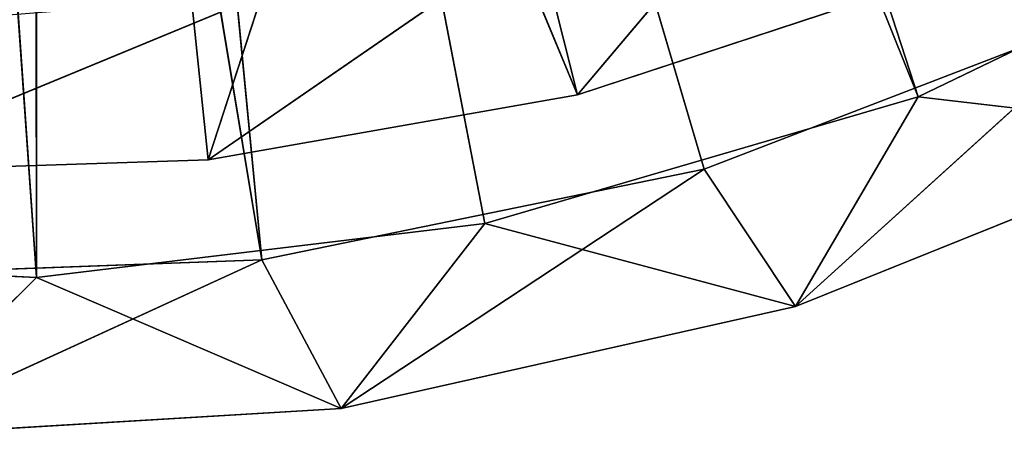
# Model space of a CAD drawing. Extents: x -629 to 424, y -11 to 55.
# Tile 33 of 256: x -600 to -591, y 0 to 4. Entities that reach past the tile are written whole.
import ezdxf

# ---------------------------------------------------------------- set-up
doc = ezdxf.new("R2010")
doc.units = 0
doc.header["$LTSCALE"] = 25.4
doc.layers.get('0').update_dxf_attribs({"color": 13, "linetype": 'CONTINUOUS'})

# ---------------------------------------------------------------- blocks, each defined once
blk = doc.blocks.new('IMBRIA-IV-9191-9192_STL_2')
at = {"color": 44}
for p, q in [((38.4554, 1352.295, 13.1066), (42.745, 1352.295, 12.9092)), ((42.745, 1352.295, 12.9092), (38.4554, 1258.295, 13.1066)), ((42.745, 1352.295, 12.9092), (38.4554, 1258.295, 13.1066)), ((38.4554, 1352.295, 13.1066), (42.745, 1352.295, 12.9092)), ((41.2263, 1254.295, 11.3975), (45.644, 1352.295, 11.663)), ((41.2263, 1254.295, 11.3975), (45.644, 1352.295, 11.663)), ((41.2263, 1352.295, 11.3975), (45.644, 1352.295, 11.663)), ((41.2263, 1352.295, 11.3975), (45.644, 1352.295, 11.663)), ((41.2263, 1352.295, 11.3975), (42.745, 1352.295, 12.9092)), ((41.2263, 1352.295, 11.3975), (42.745, 1352.295, 12.9092)), ((45.644, 1352.295, 11.663), (42.745, 1352.295, 12.9092)), ((42.745, 1352.295, 12.9092), (47.0085, 1352.295, 13.4206)), ((45.644, 1352.295, 11.663), (42.745, 1352.295, 12.9092)), ((47.0085, 1352.295, 13.4206), (42.745, 1258.295, 12.9092)), ((47.0085, 1352.295, 13.4206), (42.745, 1258.295, 12.9092)), ((42.745, 1352.295, 12.9092), (47.0085, 1352.295, 13.4206)), ((42.745, 1352.295, 12.9092), (42.745, 1258.295, 12.9092)), ((42.745, 1352.295, 12.9092), (42.745, 1258.295, 12.9092)), ((45.644, 1254.295, 11.663), (49.9619, 1352.295, 12.6336)), ((45.644, 1254.295, 11.663), (49.9619, 1352.295, 12.6336)), ((45.644, 1254.295, 11.663), (45.644, 1352.295, 11.663)), ((45.644, 1352.295, 11.663), (49.9619, 1352.295, 12.6336)), ((45.644, 1254.295, 11.663), (45.644, 1352.295, 11.663)), ((45.644, 1352.295, 11.663), (49.9619, 1352.295, 12.6336)), ((45.644, 1352.295, 11.663), (47.0085, 1352.295, 13.4206)), ((45.644, 1352.295, 11.663), (47.0085, 1352.295, 13.4206)), ((49.9619, 1352.295, 12.6336), (47.0085, 1352.295, 13.4206)), ((47.0085, 1352.295, 13.4206), (51.1298, 1352.295, 14.6268)), ((49.9619, 1352.295, 12.6336), (47.0085, 1352.295, 13.4206)), ((51.1298, 1352.295, 14.6268), (47.0085, 1258.295, 13.4206)), ((51.1298, 1352.295, 14.6268), (47.0085, 1258.295, 13.4206)), ((47.0085, 1352.295, 13.4206), (51.1298, 1352.295, 14.6268)), ((47.0085, 1352.295, 13.4206), (47.0085, 1258.295, 13.4206)), ((47.0085, 1352.295, 13.4206), (47.0085, 1258.295, 13.4206)), ((49.9619, 1254.295, 12.6336), (54.0682, 1352.295, 14.2844)), ((49.9619, 1254.295, 12.6336), (54.0682, 1352.295, 14.2844)), ((49.9619, 1254.295, 12.6336), (49.9619, 1352.295, 12.6336)), ((49.9619, 1352.295, 12.6336), (54.0682, 1352.295, 14.2844)), ((49.9619, 1254.295, 12.6336), (49.9619, 1352.295, 12.6336)), ((49.9619, 1352.295, 12.6336), (54.0682, 1352.295, 14.2844)), ((49.9619, 1352.295, 12.6336), (51.1298, 1352.295, 14.6268)), ((49.9619, 1352.295, 12.6336), (51.1298, 1352.295, 14.6268)), ((54.0682, 1352.295, 14.2844), (51.1298, 1352.295, 14.6268)), ((51.1298, 1352.295, 14.6268), (54.9963, 1352.295, 16.4948)), ((54.0682, 1352.295, 14.2844), (51.1298, 1352.295, 14.6268)), ((54.9963, 1352.295, 16.4948), (51.1298, 1258.295, 14.6268)), ((54.9963, 1352.295, 16.4948), (51.1298, 1258.295, 14.6268)), ((51.1298, 1352.295, 14.6268), (54.9963, 1352.295, 16.4948)), ((51.1298, 1352.295, 14.6268), (51.1298, 1258.295, 14.6268)), ((51.1298, 1352.295, 14.6268), (51.1298, 1258.295, 14.6268)), ((38.4554, 1258.295, 13.1066), (42.745, 1258.295, 12.9092)), ((38.4554, 1258.295, 13.1066), (42.745, 1258.295, 12.9092)), ((42.745, 1258.295, 12.9092), (41.1786, 1258.295, 35.4457)), ((42.745, 1258.295, 12.9092), (41.1786, 1258.295, 35.4457)), ((42.745, 1258.295, 12.9092), (42.7344, 1258.295, 35.5212)), ((42.7344, 1258.295, 35.5212), (47.0085, 1258.295, 13.4206)), ((42.745, 1258.295, 12.9092), (42.7344, 1258.295, 35.5212)), ((42.7344, 1258.295, 35.5212), (47.0085, 1258.295, 13.4206)), ((42.7344, 1258.295, 35.5212), (51.1298, 1258.295, 14.6268)), ((42.7344, 1258.295, 35.5212), (51.1298, 1258.295, 14.6268)), ((42.745, 1258.295, 12.9092), (47.0085, 1258.295, 13.4206)), ((42.745, 1258.295, 12.9092), (47.0085, 1258.295, 13.4206)), ((44.1033, 1258.295, 36.2643), (51.1298, 1258.295, 14.6268)), ((44.1033, 1258.295, 36.2643), (51.1298, 1258.295, 14.6268)), ((47.0085, 1258.295, 13.4206), (51.1298, 1258.295, 14.6268)), ((47.0085, 1258.295, 13.4206), (51.1298, 1258.295, 14.6268)), ((51.1298, 1258.295, 14.6268), (54.9963, 1258.295, 16.4948)), ((51.1298, 1258.295, 14.6268), (54.9963, 1258.295, 16.4948)), ((44.8873, 1257.295, 13.0767), (40.5961, 1254.295, 12.9192)), ((44.8873, 1257.295, 13.0767), (40.5961, 1254.295, 12.9192)), ((44.8873, 1257.295, 13.0767), (40.5961, 1257.295, 12.9192)), ((44.8873, 1257.295, 13.0767), (40.5961, 1257.295, 12.9192)), ((44.8873, 1257.295, 13.0767), (41.1786, 1257.295, 35.4457)), ((44.8873, 1257.295, 13.0767), (41.1786, 1257.295, 35.4457)), ((44.8873, 1257.295, 13.0767), (42.7344, 1257.295, 35.5212)), ((44.8873, 1257.295, 13.0767), (42.7344, 1257.295, 35.5212)), ((49.0941, 1257.295, 13.9385), (42.7344, 1257.295, 35.5212)), ((49.0941, 1257.295, 13.9385), (42.7344, 1257.295, 35.5212)), ((49.0941, 1257.295, 13.9385), (44.8873, 1254.295, 13.0767)), ((49.0941, 1257.295, 13.9385), (44.8873, 1254.295, 13.0767)), ((49.0941, 1257.295, 13.9385), (44.8873, 1257.295, 13.0767)), ((44.8873, 1257.295, 13.0767), (44.8873, 1254.295, 13.0767)), ((44.8873, 1257.295, 13.0767), (44.8873, 1254.295, 13.0767)), ((49.0941, 1257.295, 13.9385), (44.8873, 1257.295, 13.0767)), ((53.1017, 1257.295, 15.4808), (49.0941, 1254.295, 13.9385)), ((53.1017, 1257.295, 15.4808), (49.0941, 1254.295, 13.9385)), ((53.1017, 1257.295, 15.4808), (49.0941, 1257.295, 13.9385)), ((49.0941, 1257.295, 13.9385), (49.0941, 1254.295, 13.9385)), ((49.0941, 1257.295, 13.9385), (49.0941, 1254.295, 13.9385)), ((53.1017, 1257.295, 15.4808), (49.0941, 1257.295, 13.9385)), ((44.8873, 1254.295, 13.0767), (40.5961, 1254.295, 12.9192)), ((44.8873, 1254.295, 13.0767), (40.5961, 1254.295, 12.9192)), ((45.644, 1254.295, 11.663), (41.2263, 1254.295, 11.3975)), ((41.2263, 1254.295, 11.3975), (44.8873, 1254.295, 13.0767)), ((41.2263, 1254.295, 11.3975), (44.8873, 1254.295, 13.0767)), ((45.644, 1254.295, 11.663), (41.2263, 1254.295, 11.3975)), ((45.644, 1254.295, 11.663), (44.8873, 1254.295, 13.0767)), ((45.644, 1254.295, 11.663), (44.8873, 1254.295, 13.0767)), ((49.0941, 1254.295, 13.9385), (44.8873, 1254.295, 13.0767)), ((49.0941, 1254.295, 13.9385), (44.8873, 1254.295, 13.0767)), ((49.9619, 1254.295, 12.6336), (45.644, 1254.295, 11.663)), ((45.644, 1254.295, 11.663), (49.0941, 1254.295, 13.9385)), ((45.644, 1254.295, 11.663), (49.0941, 1254.295, 13.9385)), ((49.9619, 1254.295, 12.6336), (45.644, 1254.295, 11.663)), ((49.9619, 1254.295, 12.6336), (49.0941, 1254.295, 13.9385)), ((49.9619, 1254.295, 12.6336), (49.0941, 1254.295, 13.9385)), ((53.1017, 1254.295, 15.4808), (49.0941, 1254.295, 13.9385)), ((53.1017, 1254.295, 15.4808), (49.0941, 1254.295, 13.9385)), ((54.0682, 1254.295, 14.2844), (49.9619, 1254.295, 12.6336)), ((49.9619, 1254.295, 12.6336), (53.1017, 1254.295, 15.4808)), ((49.9619, 1254.295, 12.6336), (53.1017, 1254.295, 15.4808)), ((54.0682, 1254.295, 14.2844), (49.9619, 1254.295, 12.6336))]:
    blk.add_line(p, q, dxfattribs=at)
at = {"color": 0}
for p, q in [((44.3777, 1317.5786, 14.0259), (40.8126, 1317.5786, 13.9109)), ((44.3777, 1317.5786, 14.0259), (40.8126, 1317.5786, 13.9109)), ((44.3777, 1317.5786, 14.0259), (40.8126, 1316.5786, 13.9109)), ((44.3777, 1317.5786, 14.0259), (40.8126, 1316.5786, 13.9109)), ((41.791, 1317.5786, 38.8917), (44.3777, 1317.5786, 14.0259)), ((47.8902, 1317.5786, 14.6471), (41.791, 1317.5786, 38.8917)), ((47.8902, 1317.5786, 14.6471), (41.791, 1317.5786, 38.8917)), ((41.791, 1317.5786, 38.8917), (44.3777, 1317.5786, 14.0259)), ((47.8902, 1317.5786, 14.6471), (44.3777, 1317.5786, 14.0259)), ((44.3777, 1317.5786, 14.0259), (44.3777, 1316.5786, 14.0259)), ((44.3777, 1317.5786, 14.0259), (44.3777, 1316.5786, 14.0259)), ((47.8902, 1317.5786, 14.6471), (44.3777, 1317.5786, 14.0259)), ((47.8902, 1317.5786, 14.6471), (44.3777, 1316.5786, 14.0259)), ((47.8902, 1317.5786, 14.6471), (44.3777, 1316.5786, 14.0259)), ((51.2784, 1317.5786, 15.7619), (47.8902, 1317.5786, 14.6471)), ((47.8902, 1317.5786, 14.6471), (47.8902, 1316.5786, 14.6471)), ((47.8902, 1317.5786, 14.6471), (47.8902, 1316.5786, 14.6471)), ((51.2784, 1317.5786, 15.7619), (47.8902, 1317.5786, 14.6471)), ((51.2784, 1317.5786, 15.7619), (47.8902, 1316.5786, 14.6471)), ((51.2784, 1317.5786, 15.7619), (47.8902, 1316.5786, 14.6471)), ((44.3777, 1316.5786, 14.0259), (40.8126, 1316.5786, 13.9109)), ((44.889, 1316.5786, 15.5968), (40.8126, 1316.5786, 13.9109)), ((44.3777, 1316.5786, 14.0259), (40.8126, 1316.5786, 13.9109)), ((44.889, 1316.5786, 15.5968), (40.8126, 1316.5786, 13.9109)), ((47.8902, 1316.5786, 14.6471), (44.3777, 1316.5786, 14.0259)), ((47.307, 1316.5786, 16.0482), (44.3777, 1316.5786, 14.0259)), ((47.8902, 1316.5786, 14.6471), (44.3777, 1316.5786, 14.0259)), ((47.307, 1316.5786, 16.0482), (44.3777, 1316.5786, 14.0259)), ((44.889, 1316.5786, 15.5968), (44.3777, 1316.5786, 14.0259)), ((44.889, 1316.5786, 15.5968), (44.3777, 1316.5786, 14.0259)), ((47.307, 1316.5786, 16.0482), (47.8902, 1316.5786, 14.6471)), ((47.307, 1316.5786, 16.0482), (47.8902, 1316.5786, 14.6471)), ((51.2784, 1316.5786, 15.7619), (47.8902, 1316.5786, 14.6471)), ((49.6646, 1316.5786, 16.75), (47.8902, 1316.5786, 14.6471)), ((51.2784, 1316.5786, 15.7619), (47.8902, 1316.5786, 14.6471)), ((49.6646, 1316.5786, 16.75), (47.8902, 1316.5786, 14.6471))]:
    blk.add_line(p, q, dxfattribs=at)
at = {"color": 44}
mesh = blk.add_polyface(dxfattribs=at)
corners = [(38.4554, 1352.295, 13.1066), (42.745, 1352.295, 12.9092), (41.2263, 1352.295, 11.3975)]
mesh.append_faces([[corners[k] for k in face] for face in [(0, 1, 2)]], dxfattribs={"color": 44})
mesh = blk.add_polyface(dxfattribs=at)
corners = [(42.745, 1352.295, 12.9092), (38.4554, 1258.295, 13.1066), (42.745, 1258.295, 12.9092)]
mesh.append_faces([[corners[k] for k in face] for face in [(0, 1, 2)]], dxfattribs={"color": 44})
mesh = blk.add_polyface(dxfattribs=at)
corners = [(42.745, 1352.295, 12.9092), (38.4554, 1352.295, 13.1066), (38.4554, 1258.295, 13.1066)]
mesh.append_faces([[corners[k] for k in face] for face in [(0, 1, 2)]], dxfattribs={"color": 44})
mesh = blk.add_polyface(dxfattribs=at)
corners = [(45.644, 1254.295, 11.663), (41.2263, 1254.295, 11.3975), (45.644, 1352.295, 11.663)]
mesh.append_faces([[corners[k] for k in face] for face in [(0, 1, 2)]], dxfattribs={"color": 44})
mesh = blk.add_polyface(dxfattribs=at)
corners = [(45.644, 1352.295, 11.663), (41.2263, 1254.295, 11.3975), (41.2263, 1352.295, 11.3975)]
mesh.append_faces([[corners[k] for k in face] for face in [(0, 1, 2)]], dxfattribs={"color": 44})
mesh = blk.add_polyface(dxfattribs=at)
corners = [(42.745, 1352.295, 12.9092), (45.644, 1352.295, 11.663), (41.2263, 1352.295, 11.3975)]
mesh.append_faces([[corners[k] for k in face] for face in [(0, 1, 2)]], dxfattribs={"color": 44})
mesh = blk.add_polyface(dxfattribs=at)
corners = [(47.0085, 1352.295, 13.4206), (45.644, 1352.295, 11.663), (42.745, 1352.295, 12.9092)]
mesh.append_faces([[corners[k] for k in face] for face in [(0, 1, 2)]], dxfattribs={"color": 44})
mesh = blk.add_polyface(dxfattribs=at)
corners = [(47.0085, 1352.295, 13.4206), (42.745, 1258.295, 12.9092), (47.0085, 1258.295, 13.4206)]
mesh.append_faces([[corners[k] for k in face] for face in [(0, 1, 2)]], dxfattribs={"color": 44})
mesh = blk.add_polyface(dxfattribs=at)
corners = [(47.0085, 1352.295, 13.4206), (42.745, 1352.295, 12.9092), (42.745, 1258.295, 12.9092)]
mesh.append_faces([[corners[k] for k in face] for face in [(0, 1, 2)]], dxfattribs={"color": 44})
mesh = blk.add_polyface(dxfattribs=at)
corners = [(49.9619, 1254.295, 12.6336), (45.644, 1254.295, 11.663), (49.9619, 1352.295, 12.6336)]
mesh.append_faces([[corners[k] for k in face] for face in [(0, 1, 2)]], dxfattribs={"color": 44})
mesh = blk.add_polyface(dxfattribs=at)
corners = [(49.9619, 1352.295, 12.6336), (45.644, 1254.295, 11.663), (45.644, 1352.295, 11.663)]
mesh.append_faces([[corners[k] for k in face] for face in [(0, 1, 2)]], dxfattribs={"color": 44})
mesh = blk.add_polyface(dxfattribs=at)
corners = [(47.0085, 1352.295, 13.4206), (49.9619, 1352.295, 12.6336), (45.644, 1352.295, 11.663)]
mesh.append_faces([[corners[k] for k in face] for face in [(0, 1, 2)]], dxfattribs={"color": 44})
mesh = blk.add_polyface(dxfattribs=at)
corners = [(51.1298, 1352.295, 14.6268), (49.9619, 1352.295, 12.6336), (47.0085, 1352.295, 13.4206)]
mesh.append_faces([[corners[k] for k in face] for face in [(0, 1, 2)]], dxfattribs={"color": 44})
mesh = blk.add_polyface(dxfattribs=at)
corners = [(51.1298, 1352.295, 14.6268), (47.0085, 1258.295, 13.4206), (51.1298, 1258.295, 14.6268)]
mesh.append_faces([[corners[k] for k in face] for face in [(0, 1, 2)]], dxfattribs={"color": 44})
mesh = blk.add_polyface(dxfattribs=at)
corners = [(51.1298, 1352.295, 14.6268), (47.0085, 1352.295, 13.4206), (47.0085, 1258.295, 13.4206)]
mesh.append_faces([[corners[k] for k in face] for face in [(0, 1, 2)]], dxfattribs={"color": 44})
mesh = blk.add_polyface(dxfattribs=at)
corners = [(54.0682, 1254.295, 14.2844), (49.9619, 1254.295, 12.6336), (54.0682, 1352.295, 14.2844)]
mesh.append_faces([[corners[k] for k in face] for face in [(0, 1, 2)]], dxfattribs={"color": 44})
mesh = blk.add_polyface(dxfattribs=at)
corners = [(54.0682, 1352.295, 14.2844), (49.9619, 1254.295, 12.6336), (49.9619, 1352.295, 12.6336)]
mesh.append_faces([[corners[k] for k in face] for face in [(0, 1, 2)]], dxfattribs={"color": 44})
mesh = blk.add_polyface(dxfattribs=at)
corners = [(51.1298, 1352.295, 14.6268), (54.0682, 1352.295, 14.2844), (49.9619, 1352.295, 12.6336)]
mesh.append_faces([[corners[k] for k in face] for face in [(0, 1, 2)]], dxfattribs={"color": 44})
mesh = blk.add_polyface(dxfattribs=at)
corners = [(54.9963, 1352.295, 16.4948), (54.0682, 1352.295, 14.2844), (51.1298, 1352.295, 14.6268)]
mesh.append_faces([[corners[k] for k in face] for face in [(0, 1, 2)]], dxfattribs={"color": 44})
mesh = blk.add_polyface(dxfattribs=at)
corners = [(54.9963, 1352.295, 16.4948), (51.1298, 1258.295, 14.6268), (54.9963, 1258.295, 16.4948)]
mesh.append_faces([[corners[k] for k in face] for face in [(0, 1, 2)]], dxfattribs={"color": 44})
mesh = blk.add_polyface(dxfattribs=at)
corners = [(54.9963, 1352.295, 16.4948), (51.1298, 1352.295, 14.6268), (51.1298, 1258.295, 14.6268)]
mesh.append_faces([[corners[k] for k in face] for face in [(0, 1, 2)]], dxfattribs={"color": 44})
at = {"color": 0}
mesh = blk.add_polyface(dxfattribs=at)
corners = [(41.791, 1317.5786, 38.8917), (44.3777, 1317.5786, 14.0259), (40.8126, 1317.5786, 13.9109)]
mesh.append_faces([[corners[k] for k in face] for face in [(0, 1, 2)]], dxfattribs={"color": 0})
mesh = blk.add_polyface(dxfattribs=at)
corners = [(44.3777, 1317.5786, 14.0259), (40.8126, 1316.5786, 13.9109), (40.8126, 1317.5786, 13.9109)]
mesh.append_faces([[corners[k] for k in face] for face in [(0, 1, 2)]], dxfattribs={"color": 0})
mesh = blk.add_polyface(dxfattribs=at)
corners = [(44.3777, 1316.5786, 14.0259), (40.8126, 1316.5786, 13.9109), (44.3777, 1317.5786, 14.0259)]
mesh.append_faces([[corners[k] for k in face] for face in [(0, 1, 2)]], dxfattribs={"color": 0})
mesh = blk.add_polyface(dxfattribs=at)
corners = [(41.791, 1317.5786, 38.8917), (51.2784, 1317.5786, 15.7619), (47.8902, 1317.5786, 14.6471)]
mesh.append_faces([[corners[k] for k in face] for face in [(0, 1, 2)]], dxfattribs={"color": 0})
mesh = blk.add_polyface(dxfattribs=at)
corners = [(41.791, 1317.5786, 38.8917), (47.8902, 1317.5786, 14.6471), (44.3777, 1317.5786, 14.0259)]
mesh.append_faces([[corners[k] for k in face] for face in [(0, 1, 2)]], dxfattribs={"color": 0})
mesh = blk.add_polyface(dxfattribs=at)
corners = [(47.8902, 1317.5786, 14.6471), (44.3777, 1316.5786, 14.0259), (44.3777, 1317.5786, 14.0259)]
mesh.append_faces([[corners[k] for k in face] for face in [(0, 1, 2)]], dxfattribs={"color": 0})
mesh = blk.add_polyface(dxfattribs=at)
corners = [(47.8902, 1316.5786, 14.6471), (44.3777, 1316.5786, 14.0259), (47.8902, 1317.5786, 14.6471)]
mesh.append_faces([[corners[k] for k in face] for face in [(0, 1, 2)]], dxfattribs={"color": 0})
mesh = blk.add_polyface(dxfattribs=at)
corners = [(51.2784, 1317.5786, 15.7619), (47.8902, 1316.5786, 14.6471), (47.8902, 1317.5786, 14.6471)]
mesh.append_faces([[corners[k] for k in face] for face in [(0, 1, 2)]], dxfattribs={"color": 0})
mesh = blk.add_polyface(dxfattribs=at)
corners = [(51.2784, 1316.5786, 15.7619), (47.8902, 1316.5786, 14.6471), (51.2784, 1317.5786, 15.7619)]
mesh.append_faces([[corners[k] for k in face] for face in [(0, 1, 2)]], dxfattribs={"color": 0})
mesh = blk.add_polyface(dxfattribs=at)
corners = [(44.889, 1316.5786, 15.5968), (40.8126, 1316.5786, 13.9109), (44.3777, 1316.5786, 14.0259)]
mesh.append_faces([[corners[k] for k in face] for face in [(0, 1, 2)]], dxfattribs={"color": 0})
mesh = blk.add_polyface(dxfattribs=at)
corners = [(44.889, 1316.5786, 15.5968), (42.437, 1316.5786, 15.4006), (40.8126, 1316.5786, 13.9109)]
mesh.append_faces([[corners[k] for k in face] for face in [(0, 1, 2)]], dxfattribs={"color": 0})
mesh = blk.add_polyface(dxfattribs=at)
corners = [(47.307, 1316.5786, 16.0482), (44.3777, 1316.5786, 14.0259), (47.8902, 1316.5786, 14.6471)]
mesh.append_faces([[corners[k] for k in face] for face in [(0, 1, 2)]], dxfattribs={"color": 0})
mesh = blk.add_polyface(dxfattribs=at)
corners = [(47.307, 1316.5786, 16.0482), (44.889, 1316.5786, 15.5968), (44.3777, 1316.5786, 14.0259)]
mesh.append_faces([[corners[k] for k in face] for face in [(0, 1, 2)]], dxfattribs={"color": 0})
mesh = blk.add_polyface(dxfattribs=at)
corners = [(49.6646, 1316.5786, 16.75), (47.307, 1316.5786, 16.0482), (47.8902, 1316.5786, 14.6471)]
mesh.append_faces([[corners[k] for k in face] for face in [(0, 1, 2)]], dxfattribs={"color": 0})
mesh = blk.add_polyface(dxfattribs=at)
corners = [(49.6646, 1316.5786, 16.75), (47.8902, 1316.5786, 14.6471), (51.2784, 1316.5786, 15.7619)]
mesh.append_faces([[corners[k] for k in face] for face in [(0, 1, 2)]], dxfattribs={"color": 0})
at = {"color": 44}
mesh = blk.add_polyface(dxfattribs=at)
corners = [(41.1786, 1258.295, 35.4457), (42.745, 1258.295, 12.9092), (38.4554, 1258.295, 13.1066)]
mesh.append_faces([[corners[k] for k in face] for face in [(0, 1, 2)]], dxfattribs={"color": 44})
mesh = blk.add_polyface(dxfattribs=at)
corners = [(42.7344, 1258.295, 35.5212), (42.745, 1258.295, 12.9092), (41.1786, 1258.295, 35.4457)]
mesh.append_faces([[corners[k] for k in face] for face in [(0, 1, 2)]], dxfattribs={"color": 44})
mesh = blk.add_polyface(dxfattribs=at)
corners = [(42.7344, 1258.295, 35.5212), (47.0085, 1258.295, 13.4206), (42.745, 1258.295, 12.9092)]
mesh.append_faces([[corners[k] for k in face] for face in [(0, 1, 2)]], dxfattribs={"color": 44})
mesh = blk.add_polyface(dxfattribs=at)
corners = [(42.7344, 1258.295, 35.5212), (51.1298, 1258.295, 14.6268), (47.0085, 1258.295, 13.4206)]
mesh.append_faces([[corners[k] for k in face] for face in [(0, 1, 2)]], dxfattribs={"color": 44})
mesh = blk.add_polyface(dxfattribs=at)
corners = [(44.1033, 1258.295, 36.2643), (51.1298, 1258.295, 14.6268), (42.7344, 1258.295, 35.5212)]
mesh.append_faces([[corners[k] for k in face] for face in [(0, 1, 2)]], dxfattribs={"color": 44})
mesh = blk.add_polyface(dxfattribs=at)
corners = [(44.1033, 1258.295, 36.2643), (54.9963, 1258.295, 16.4948), (51.1298, 1258.295, 14.6268)]
mesh.append_faces([[corners[k] for k in face] for face in [(0, 1, 2)]], dxfattribs={"color": 44})
mesh = blk.add_polyface(dxfattribs=at)
corners = [(44.8873, 1257.295, 13.0767), (40.5961, 1254.295, 12.9192), (44.8873, 1254.295, 13.0767)]
mesh.append_faces([[corners[k] for k in face] for face in [(0, 1, 2)]], dxfattribs={"color": 44})
mesh = blk.add_polyface(dxfattribs=at)
corners = [(44.8873, 1257.295, 13.0767), (40.5961, 1257.295, 12.9192), (40.5961, 1254.295, 12.9192)]
mesh.append_faces([[corners[k] for k in face] for face in [(0, 1, 2)]], dxfattribs={"color": 44})
mesh = blk.add_polyface(dxfattribs=at)
corners = [(41.1786, 1257.295, 35.4457), (40.5961, 1257.295, 12.9192), (44.8873, 1257.295, 13.0767)]
mesh.append_faces([[corners[k] for k in face] for face in [(0, 1, 2)]], dxfattribs={"color": 44})
mesh = blk.add_polyface(dxfattribs=at)
corners = [(42.7344, 1257.295, 35.5212), (41.1786, 1257.295, 35.4457), (44.8873, 1257.295, 13.0767)]
mesh.append_faces([[corners[k] for k in face] for face in [(0, 1, 2)]], dxfattribs={"color": 44})
mesh = blk.add_polyface(dxfattribs=at)
corners = [(42.7344, 1257.295, 35.5212), (44.8873, 1257.295, 13.0767), (49.0941, 1257.295, 13.9385)]
mesh.append_faces([[corners[k] for k in face] for face in [(0, 1, 2)]], dxfattribs={"color": 44})
mesh = blk.add_polyface(dxfattribs=at)
corners = [(42.7344, 1257.295, 35.5212), (49.0941, 1257.295, 13.9385), (53.1017, 1257.295, 15.4808)]
mesh.append_faces([[corners[k] for k in face] for face in [(0, 1, 2)]], dxfattribs={"color": 44})
mesh = blk.add_polyface(dxfattribs=at)
corners = [(49.0941, 1257.295, 13.9385), (44.8873, 1254.295, 13.0767), (49.0941, 1254.295, 13.9385)]
mesh.append_faces([[corners[k] for k in face] for face in [(0, 1, 2)]], dxfattribs={"color": 44})
mesh = blk.add_polyface(dxfattribs=at)
corners = [(49.0941, 1257.295, 13.9385), (44.8873, 1257.295, 13.0767), (44.8873, 1254.295, 13.0767)]
mesh.append_faces([[corners[k] for k in face] for face in [(0, 1, 2)]], dxfattribs={"color": 44})
mesh = blk.add_polyface(dxfattribs=at)
corners = [(53.1017, 1257.295, 15.4808), (49.0941, 1254.295, 13.9385), (53.1017, 1254.295, 15.4808)]
mesh.append_faces([[corners[k] for k in face] for face in [(0, 1, 2)]], dxfattribs={"color": 44})
mesh = blk.add_polyface(dxfattribs=at)
corners = [(53.1017, 1257.295, 15.4808), (49.0941, 1257.295, 13.9385), (49.0941, 1254.295, 13.9385)]
mesh.append_faces([[corners[k] for k in face] for face in [(0, 1, 2)]], dxfattribs={"color": 44})
mesh = blk.add_polyface(dxfattribs=at)
corners = [(44.8873, 1254.295, 13.0767), (40.5961, 1254.295, 12.9192), (41.2263, 1254.295, 11.3975)]
mesh.append_faces([[corners[k] for k in face] for face in [(0, 1, 2)]], dxfattribs={"color": 44})
mesh = blk.add_polyface(dxfattribs=at)
corners = [(44.8873, 1254.295, 13.0767), (41.2263, 1254.295, 11.3975), (45.644, 1254.295, 11.663)]
mesh.append_faces([[corners[k] for k in face] for face in [(0, 1, 2)]], dxfattribs={"color": 44})
mesh = blk.add_polyface(dxfattribs=at)
corners = [(49.0941, 1254.295, 13.9385), (44.8873, 1254.295, 13.0767), (45.644, 1254.295, 11.663)]
mesh.append_faces([[corners[k] for k in face] for face in [(0, 1, 2)]], dxfattribs={"color": 44})
mesh = blk.add_polyface(dxfattribs=at)
corners = [(49.0941, 1254.295, 13.9385), (45.644, 1254.295, 11.663), (49.9619, 1254.295, 12.6336)]
mesh.append_faces([[corners[k] for k in face] for face in [(0, 1, 2)]], dxfattribs={"color": 44})
mesh = blk.add_polyface(dxfattribs=at)
corners = [(53.1017, 1254.295, 15.4808), (49.0941, 1254.295, 13.9385), (49.9619, 1254.295, 12.6336)]
mesh.append_faces([[corners[k] for k in face] for face in [(0, 1, 2)]], dxfattribs={"color": 44})
mesh = blk.add_polyface(dxfattribs=at)
corners = [(53.1017, 1254.295, 15.4808), (49.9619, 1254.295, 12.6336), (54.0682, 1254.295, 14.2844)]
mesh.append_faces([[corners[k] for k in face] for face in [(0, 1, 2)]], dxfattribs={"color": 44})

msp = doc.modelspace()

# ---------------------------------------------------------------- block references
at = {"color": 0, "extrusion": (0, 1, -2.77556e-16), "rotation": 180}
msp.add_blockref('IMBRIA-IV-9191-9192_STL_2', (642.8626, 2616.0182, -11.3917), dxfattribs=at)

doc.saveas('drawing.dxf')
